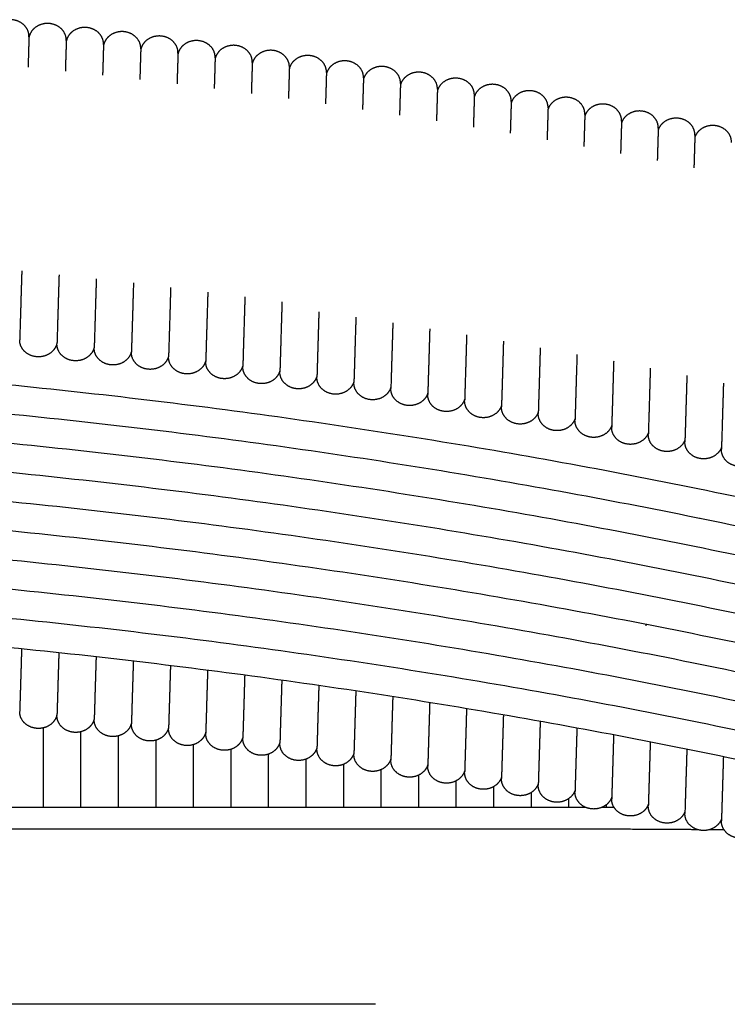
# Model space of a CAD drawing. Header units: millimetres. Extents: x -31695 to -19845, y -5614 to 7253.
# Tile 37 of 256: x -27929 to -27858, y -4019 to -3921. Entities that reach past the tile are written whole.
import ezdxf

# ---------------------------------------------------------------- set-up
doc = ezdxf.new("R2010")
doc.units = ezdxf.units.MM
doc.layers.add('2d', color=7, linetype='Continuous', true_color=0x000000)

msp = doc.modelspace()

# ---------------------------------------------------------------- linework, layer by layer
at = {"layer": '2d', "linetype": 'Continuous', "lineweight": -3}
msp.add_lwpolyline([(-27893.257, -4019.466), (-27998.534, -4019.466)], dxfattribs=at)
for points, weights, knots in [([(-27927.925, -3922.684), (-27927.904, -3921.993), (-27928.439, -3921.492), (-27928.974, -3920.991), (-27929.751, -3920.972), (-27930.529, -3920.954), (-27931.093, -3921.429), (-27931.561, -3921.822), (-27931.658, -3922.388)], [1, 0.923879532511, 1, 0.923879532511, 1, 0.923879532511, 1, 0.945896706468, 1], [0, 0, 0, 0.1374447, 0.1374447, 0.2748894, 0.2748894, 0.412334, 0.412334, 0.5279912, 0.5279912, 0.5279912]), ([(-27924.195, -3923.061), (-27924.174, -3922.371), (-27924.709, -3921.869), (-27925.244, -3921.368), (-27926.021, -3921.349), (-27926.799, -3921.331), (-27927.363, -3921.806), (-27927.821, -3922.192), (-27927.924, -3922.745)], [1, 0.923879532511, 1, 0.923879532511, 1, 0.923879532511, 1, 0.947841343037, 1], [0, 0, 0, 0.1374447, 0.1374447, 0.2748894, 0.2748894, 0.412334, 0.412334, 0.5258749, 0.5258749, 0.5258749]), ([(-27920.467, -3923.459), (-27920.446, -3922.768), (-27920.981, -3922.266), (-27921.516, -3921.765), (-27922.294, -3921.746), (-27923.071, -3921.728), (-27923.635, -3922.203), (-27924.084, -3922.581), (-27924.192, -3923.123)], [1, 0.923879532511, 1, 0.923879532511, 1, 0.923879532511, 1, 0.949749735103, 1], [0, 0, 0, 0.1374447, 0.1374447, 0.2748894, 0.2748894, 0.412334, 0.412334, 0.5237604, 0.5237604, 0.5237604]), ([(-27916.743, -3923.876), (-27916.722, -3923.185), (-27917.257, -3922.684), (-27917.792, -3922.182), (-27918.569, -3922.164), (-27919.346, -3922.145), (-27919.911, -3922.621), (-27920.351, -3922.991), (-27920.464, -3923.52)], [1, 0.923879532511, 1, 0.923879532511, 1, 0.923879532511, 1, 0.951621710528, 1], [0, 0, 0, 0.1374447, 0.1374447, 0.2748894, 0.2748894, 0.412334, 0.412334, 0.5216478, 0.5216478, 0.5216478]), ([(-27913.021, -3924.313), (-27913, -3923.623), (-27913.535, -3923.121), (-27914.07, -3922.62), (-27914.847, -3922.601), (-27915.625, -3922.583), (-27916.189, -3923.058), (-27916.613, -3923.415), (-27916.734, -3923.922)], [1, 0.923879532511, 1, 0.923879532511, 1, 0.923879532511, 1, 0.95490735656, 1], [0, 0, 0, 0.1374447, 0.1374447, 0.2748894, 0.2748894, 0.412334, 0.412334, 0.5178411, 0.5178411, 0.5178411]), ([(-27909.302, -3924.771), (-27909.281, -3924.08), (-27909.816, -3923.579), (-27910.351, -3923.077), (-27911.129, -3923.059), (-27911.906, -3923.04), (-27912.47, -3923.515), (-27912.892, -3923.871), (-27913.014, -3924.376)], [1, 0.923879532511, 1, 0.923879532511, 1, 0.923879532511, 1, 0.955255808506, 1], [0, 0, 0, 0.1374447, 0.1374447, 0.2748894, 0.2748894, 0.412334, 0.412334, 0.5174295, 0.5174295, 0.5174295]), ([(-27905.587, -3925.248), (-27905.566, -3924.558), (-27906.101, -3924.056), (-27906.636, -3923.555), (-27907.413, -3923.536), (-27908.191, -3923.518), (-27908.755, -3923.993), (-27909.168, -3924.341), (-27909.294, -3924.834)], [1, 0.923879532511, 1, 0.923879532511, 1, 0.923879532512, 1, 0.956994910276, 1], [0, 0, 0, 0.1374447, 0.1374447, 0.2748894, 0.2748894, 0.412334, 0.412334, 0.5153517, 0.5153517, 0.5153517]), ([(-27901.875, -3925.746), (-27901.854, -3925.055), (-27902.389, -3924.554), (-27902.924, -3924.052), (-27903.701, -3924.034), (-27904.479, -3924.015), (-27905.043, -3924.49), (-27905.467, -3924.847), (-27905.588, -3925.354)], [1, 0.923879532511, 1, 0.923879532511, 1, 0.923879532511, 1, 0.954951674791, 1], [0, 0, 0, 0.1374447, 0.1374447, 0.2748894, 0.2748894, 0.412334, 0.412334, 0.5177888, 0.5177888, 0.5177888]), ([(-27898.167, -3926.263), (-27898.146, -3925.572), (-27898.681, -3925.071), (-27899.216, -3924.57), (-27899.993, -3924.551), (-27900.77, -3924.533), (-27901.335, -3925.008), (-27901.758, -3925.364), (-27901.88, -3925.871)], [1, 0.923879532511, 1, 0.923879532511, 1, 0.923879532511, 1, 0.954964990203, 1], [0, 0, 0, 0.1374447, 0.1374447, 0.2748894, 0.2748894, 0.412334, 0.412334, 0.5177731, 0.5177731, 0.5177731]), ([(-27894.462, -3926.8), (-27894.441, -3926.11), (-27894.976, -3925.608), (-27895.511, -3925.107), (-27896.288, -3925.088), (-27897.066, -3925.07), (-27897.63, -3925.545), (-27898.05, -3925.899), (-27898.173, -3926.402)], [1, 0.923879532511, 1, 0.923879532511, 1, 0.923879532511, 1, 0.955579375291, 1], [0, 0, 0, 0.1374447, 0.1374447, 0.2748894, 0.2748894, 0.412334, 0.412334, 0.517046, 0.517046, 0.517046]), ([(-27890.761, -3927.358), (-27890.74, -3926.667), (-27891.275, -3926.166), (-27891.81, -3925.664), (-27892.587, -3925.646), (-27893.365, -3925.627), (-27893.929, -3926.103), (-27894.34, -3926.449), (-27894.467, -3926.94)], [1, 0.923879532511, 1, 0.923879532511, 1, 0.923879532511, 1, 0.957345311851, 1], [0, 0, 0, 0.1374447, 0.1374447, 0.2748894, 0.2748894, 0.412334, 0.412334, 0.5149281, 0.5149281, 0.5149281]), ([(-27887.064, -3927.935), (-27887.043, -3927.244), (-27887.578, -3926.743), (-27888.113, -3926.242), (-27888.891, -3926.223), (-27889.668, -3926.205), (-27890.232, -3926.68), (-27890.635, -3927.019), (-27890.765, -3927.497)], [1, 0.923879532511, 1, 0.923879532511, 1, 0.923879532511, 1, 0.959074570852, 1], [0, 0, 0, 0.1374447, 0.1374447, 0.2748894, 0.2748894, 0.412334, 0.412334, 0.5128123, 0.5128123, 0.5128123]), ([(-27883.371, -3928.532), (-27883.35, -3927.842), (-27883.885, -3927.34), (-27884.42, -3926.839), (-27885.198, -3926.82), (-27885.975, -3926.802), (-27886.539, -3927.277), (-27886.933, -3927.608), (-27887.067, -3928.075)], [1, 0.923879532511, 1, 0.923879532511, 1, 0.923879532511, 1, 0.960767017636, 1], [0, 0, 0, 0.1374447, 0.1374447, 0.2748894, 0.2748894, 0.412334, 0.412334, 0.5106987, 0.5106987, 0.5106987]), ([(-27879.683, -3929.149), (-27879.662, -3928.459), (-27880.197, -3927.957), (-27880.732, -3927.456), (-27881.509, -3927.437), (-27882.287, -3927.419), (-27882.851, -3927.894), (-27883.235, -3928.218), (-27883.373, -3928.672)], [1, 0.923879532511, 1, 0.923879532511, 1, 0.923879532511, 1, 0.962422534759, 1], [0, 0, 0, 0.1374447, 0.1374447, 0.2748894, 0.2748894, 0.412334, 0.412334, 0.5085875, 0.5085875, 0.5085875]), ([(-27875.999, -3929.786), (-27875.978, -3929.096), (-27876.513, -3928.594), (-27877.048, -3928.093), (-27877.825, -3928.074), (-27878.602, -3928.056), (-27879.167, -3928.531), (-27879.55, -3928.854), (-27879.687, -3929.306)], [1, 0.923879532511, 1, 0.923879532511, 1, 0.923879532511, 1, 0.962695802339, 1], [0, 0, 0, 0.1374447, 0.1374447, 0.2748894, 0.2748894, 0.412334, 0.412334, 0.5082346, 0.5082346, 0.5082346]), ([(-27872.319, -3930.443), (-27872.298, -3929.752), (-27872.833, -3929.251), (-27873.368, -3928.749), (-27874.145, -3928.731), (-27874.923, -3928.712), (-27875.487, -3929.188), (-27875.864, -3929.505), (-27876.003, -3929.949)], [1, 0.923879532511, 1, 0.923879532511, 1, 0.923879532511, 1, 0.96386710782, 1], [0, 0, 0, 0.1374447, 0.1374447, 0.2748894, 0.2748894, 0.412334, 0.412334, 0.5067077, 0.5067077, 0.5067077]), ([(-27868.644, -3931.12), (-27868.623, -3930.429), (-27869.158, -3929.927), (-27869.693, -3929.426), (-27870.47, -3929.408), (-27871.248, -3929.389), (-27871.812, -3929.864), (-27872.182, -3930.176), (-27872.324, -3930.611)], [1, 0.923879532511, 1, 0.923879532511, 1, 0.923879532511, 1, 0.965020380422, 1], [0, 0, 0, 0.1374447, 0.1374447, 0.2748894, 0.2748894, 0.412334, 0.412334, 0.5051804, 0.5051804, 0.5051804]), ([(-27864.974, -3931.816), (-27864.953, -3931.125), (-27865.488, -3930.624), (-27866.023, -3930.122), (-27866.8, -3930.104), (-27867.577, -3930.085), (-27868.142, -3930.561), (-27868.506, -3930.867), (-27868.649, -3931.294)], [1, 0.923879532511, 1, 0.923879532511, 1, 0.923879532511, 1, 0.966155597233, 1], [0, 0, 0, 0.1374447, 0.1374447, 0.2748894, 0.2748894, 0.412334, 0.412334, 0.5036526, 0.5036526, 0.5036526]), ([(-27861.308, -3932.532), (-27861.288, -3931.841), (-27861.823, -3931.34), (-27862.357, -3930.838), (-27863.135, -3930.82), (-27863.912, -3930.801), (-27864.477, -3931.277), (-27864.834, -3931.578), (-27864.979, -3931.996)], [1, 0.923879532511, 1, 0.923879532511, 1, 0.923879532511, 1, 0.967272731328, 1], [0, 0, 0, 0.1374447, 0.1374447, 0.2748894, 0.2748894, 0.412334, 0.412334, 0.5021244, 0.5021244, 0.5021244]), ([(-27857.648, -3933.268), (-27857.627, -3932.577), (-27858.162, -3932.076), (-27858.697, -3931.574), (-27859.475, -3931.556), (-27860.252, -3931.537), (-27860.816, -3932.012), (-27861.167, -3932.308), (-27861.314, -3932.718)], [1, 0.923879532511, 1, 0.923879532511, 1, 0.923879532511, 1, 0.968371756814, 1], [0, 0, 0, 0.1374447, 0.1374447, 0.2748894, 0.2748894, 0.412334, 0.412334, 0.5005957, 0.5005957, 0.5005957]), ([(-27925.128, -3953.32), (-27925.236, -3953.861), (-27925.685, -3954.239), (-27926.25, -3954.714), (-27927.027, -3954.696), (-27927.804, -3954.677), (-27928.339, -3954.176), (-27928.874, -3953.674), (-27928.853, -3952.984)], [1, 0.949767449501, 1, 0.923879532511, 1, 0.923879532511, 1, 0.923879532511, 1], [0, 0, 0, 0.1114065, 0.1114065, 0.2488512, 0.2488512, 0.3862959, 0.3862959, 0.5237406, 0.5237406, 0.5237406]), ([(-27921.405, -3953.737), (-27921.518, -3954.266), (-27921.958, -3954.636), (-27922.522, -3955.112), (-27923.299, -3955.093), (-27924.077, -3955.075), (-27924.612, -3954.573), (-27925.147, -3954.072), (-27925.126, -3953.381)], [1, 0.95164424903, 1, 0.923879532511, 1, 0.923879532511, 1, 0.923879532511, 1], [0, 0, 0, 0.1092881, 0.1092881, 0.2467328, 0.2467328, 0.3841775, 0.3841775, 0.5216221, 0.5216221, 0.5216221]), ([(-27917.688, -3954.19), (-27917.81, -3954.697), (-27918.233, -3955.054), (-27918.797, -3955.529), (-27919.575, -3955.51), (-27920.352, -3955.492), (-27920.887, -3954.991), (-27921.422, -3954.489), (-27921.401, -3953.798)], [1, 0.954978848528, 1, 0.923879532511, 1, 0.923879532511, 1, 0.923879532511, 1], [0, 0, 0, 0.1054227, 0.1054227, 0.2428674, 0.2428674, 0.3803121, 0.3803121, 0.5177568, 0.5177568, 0.5177568]), ([(-27913.966, -3954.628), (-27914.088, -3955.135), (-27914.511, -3955.491), (-27915.076, -3955.966), (-27915.853, -3955.948), (-27916.63, -3955.929), (-27917.165, -3955.428), (-27917.7, -3954.926), (-27917.679, -3954.236)], [1, 0.954978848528, 1, 0.923879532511, 1, 0.923879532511, 1, 0.923879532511, 1], [0, 0, 0, 0.1054227, 0.1054227, 0.2428674, 0.2428674, 0.3803121, 0.3803121, 0.5177568, 0.5177568, 0.5177568]), ([(-27910.248, -3955.085), (-27910.369, -3955.592), (-27910.793, -3955.949), (-27911.357, -3956.424), (-27912.134, -3956.405), (-27912.912, -3956.387), (-27913.447, -3955.885), (-27913.982, -3955.384), (-27913.961, -3954.693)], [1, 0.954978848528, 1, 0.923879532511, 1, 0.923879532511, 1, 0.923879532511, 1], [0, 0, 0, 0.1054227, 0.1054227, 0.2428674, 0.2428674, 0.3803121, 0.3803121, 0.5177568, 0.5177568, 0.5177568]), ([(-27906.533, -3955.563), (-27906.654, -3956.07), (-27907.077, -3956.426), (-27907.642, -3956.901), (-27908.419, -3956.883), (-27909.196, -3956.864), (-27909.731, -3956.363), (-27910.266, -3955.861), (-27910.245, -3955.171)], [1, 0.954978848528, 1, 0.923879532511, 1, 0.923879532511, 1, 0.923879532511, 1], [0, 0, 0, 0.1054227, 0.1054227, 0.2428674, 0.2428674, 0.3803121, 0.3803121, 0.5177568, 0.5177568, 0.5177568]), ([(-27902.821, -3956.06), (-27902.942, -3956.567), (-27903.365, -3956.923), (-27903.93, -3957.399), (-27904.707, -3957.38), (-27905.484, -3957.362), (-27906.019, -3956.86), (-27906.554, -3956.359), (-27906.534, -3955.668)], [1, 0.954978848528, 1, 0.923879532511, 1, 0.923879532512, 1, 0.923879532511, 1], [0, 0, 0, 0.1054227, 0.1054227, 0.2428674, 0.2428674, 0.3803121, 0.3803121, 0.5177568, 0.5177568, 0.5177568]), ([(-27899.112, -3956.578), (-27899.234, -3957.084), (-27899.657, -3957.441), (-27900.221, -3957.916), (-27900.999, -3957.898), (-27901.776, -3957.879), (-27902.311, -3957.378), (-27902.846, -3956.876), (-27902.825, -3956.186)], [1, 0.954978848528, 1, 0.923879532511, 1, 0.923879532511, 1, 0.923879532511, 1], [0, 0, 0, 0.1054227, 0.1054227, 0.2428674, 0.2428674, 0.3803121, 0.3803121, 0.5177568, 0.5177568, 0.5177568]), ([(-27895.414, -3957.142), (-27895.541, -3957.632), (-27895.952, -3957.978), (-27896.517, -3958.454), (-27897.294, -3958.435), (-27898.071, -3958.417), (-27898.606, -3957.915), (-27899.141, -3957.414), (-27899.12, -3956.723)], [1, 0.957386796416, 1, 0.923879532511, 1, 0.923879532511, 1, 0.923879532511, 1], [0, 0, 0, 0.1025438, 0.1025438, 0.2399885, 0.2399885, 0.3774332, 0.3774332, 0.5148779, 0.5148779, 0.5148779]), ([(-27891.719, -3957.719), (-27891.849, -3958.197), (-27892.251, -3958.536), (-27892.816, -3959.011), (-27893.593, -3958.992), (-27894.371, -3958.974), (-27894.905, -3958.473), (-27895.44, -3957.971), (-27895.42, -3957.28)], [1, 0.959117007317, 1, 0.923879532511, 1, 0.923879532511, 1, 0.923879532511, 1], [0, 0, 0, 0.1004258, 0.1004258, 0.2378705, 0.2378705, 0.3753151, 0.3753151, 0.5127598, 0.5127598, 0.5127598]), ([(-27888.027, -3958.316), (-27888.161, -3958.782), (-27888.555, -3959.113), (-27889.119, -3959.588), (-27889.896, -3959.57), (-27890.674, -3959.551), (-27891.209, -3959.05), (-27891.744, -3958.548), (-27891.723, -3957.858)], [1, 0.960812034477, 1, 0.923879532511, 1, 0.923879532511, 1, 0.923879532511, 1], [0, 0, 0, 0.0983078, 0.0983078, 0.2357525, 0.2357525, 0.3731972, 0.3731972, 0.5106418, 0.5106418, 0.5106418]), ([(-27884.34, -3958.932), (-27884.478, -3959.387), (-27884.862, -3959.71), (-27885.426, -3960.185), (-27886.203, -3960.167), (-27886.981, -3960.148), (-27887.516, -3959.647), (-27888.051, -3959.146), (-27888.03, -3958.455)], [1, 0.962471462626, 1, 0.923879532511, 1, 0.923879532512, 1, 0.923879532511, 1], [0, 0, 0, 0.0961904, 0.0961904, 0.233635, 0.233635, 0.3710797, 0.3710797, 0.5085244, 0.5085244, 0.5085244]), ([(-27880.658, -3959.569), (-27880.798, -3960.011), (-27881.173, -3960.327), (-27881.738, -3960.802), (-27882.515, -3960.784), (-27883.292, -3960.765), (-27883.827, -3960.264), (-27884.362, -3959.763), (-27884.341, -3959.072)], [1, 0.964094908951, 1, 0.923879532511, 1, 0.923879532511, 1, 0.923879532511, 1], [0, 0, 0, 0.0940739, 0.0940739, 0.2315186, 0.2315186, 0.3689633, 0.3689633, 0.5064079, 0.5064079, 0.5064079]), ([(-27876.98, -3960.225), (-27877.122, -3960.656), (-27877.489, -3960.964), (-27878.053, -3961.439), (-27878.831, -3961.421), (-27879.608, -3961.402), (-27880.143, -3960.901), (-27880.678, -3960.399), (-27880.657, -3959.709)], [1, 0.965682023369, 1, 0.923879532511, 1, 0.923879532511, 1, 0.923879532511, 1], [0, 0, 0, 0.0919589, 0.0919589, 0.2294036, 0.2294036, 0.3668483, 0.3668483, 0.5042929, 0.5042929, 0.5042929]), ([(-27873.31, -3960.912), (-27873.457, -3961.324), (-27873.809, -3961.621), (-27874.374, -3962.096), (-27875.151, -3962.078), (-27875.928, -3962.059), (-27876.463, -3961.558), (-27876.998, -3961.056), (-27876.977, -3960.366)], [1, 0.968085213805, 1, 0.923879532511, 1, 0.923879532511, 1, 0.923879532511, 1], [0, 0, 0, 0.0886627, 0.0886627, 0.2261074, 0.2261074, 0.363552, 0.363552, 0.5009967, 0.5009967, 0.5009967]), ([(-27869.627, -3961.564), (-27869.771, -3961.991), (-27870.134, -3962.297), (-27870.699, -3962.773), (-27871.476, -3962.754), (-27872.253, -3962.736), (-27872.788, -3962.234), (-27873.323, -3961.733), (-27873.302, -3961.042)], [1, 0.966155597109, 1, 0.923879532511, 1, 0.923879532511, 1, 0.923879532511, 1], [0, 0, 0, 0.0913186, 0.0913186, 0.2287632, 0.2287632, 0.3662079, 0.3662079, 0.5036526, 0.5036526, 0.5036526]), ([(-27865.965, -3962.285), (-27866.111, -3962.697), (-27866.464, -3962.994), (-27867.028, -3963.469), (-27867.806, -3963.45), (-27868.583, -3963.432), (-27869.118, -3962.931), (-27869.653, -3962.429), (-27869.632, -3961.738)], [1, 0.968085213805, 1, 0.923879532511, 1, 0.923879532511, 1, 0.923879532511, 1], [0, 0, 0, 0.0886627, 0.0886627, 0.2261074, 0.2261074, 0.363552, 0.363552, 0.5009967, 0.5009967, 0.5009967]), ([(-27862.3, -3963.001), (-27862.446, -3963.413), (-27862.799, -3963.71), (-27863.363, -3964.185), (-27864.141, -3964.167), (-27864.918, -3964.148), (-27865.453, -3963.647), (-27865.988, -3963.145), (-27865.967, -3962.455)], [1, 0.968085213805, 1, 0.923879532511, 1, 0.923879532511, 1, 0.923879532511, 1], [0, 0, 0, 0.0886627, 0.0886627, 0.2261074, 0.2261074, 0.363552, 0.363552, 0.5009967, 0.5009967, 0.5009967]), ([(-27858.64, -3963.737), (-27858.786, -3964.149), (-27859.139, -3964.446), (-27859.703, -3964.921), (-27860.48, -3964.902), (-27861.258, -3964.884), (-27861.793, -3964.382), (-27862.328, -3963.881), (-27862.307, -3963.19)], [1, 0.968085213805, 1, 0.923879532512, 1, 0.923879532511, 1, 0.923879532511, 1], [0, 0, 0, 0.0886627, 0.0886627, 0.2261074, 0.2261074, 0.363552, 0.363552, 0.5009967, 0.5009967, 0.5009967]), ([(-27854.985, -3964.492), (-27855.131, -3964.904), (-27855.484, -3965.201), (-27856.048, -3965.676), (-27856.825, -3965.658), (-27857.603, -3965.639), (-27858.138, -3965.138), (-27858.673, -3964.636), (-27858.652, -3963.946)], [1, 0.968085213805, 1, 0.923879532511, 1, 0.923879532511, 1, 0.923879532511, 1], [0, 0, 0, 0.0886627, 0.0886627, 0.2261074, 0.2261074, 0.363552, 0.363552, 0.5009967, 0.5009967, 0.5009967]), ([(-27925.128, -3990.494), (-27925.236, -3991.035), (-27925.685, -3991.413), (-27926.25, -3991.888), (-27927.027, -3991.87), (-27927.804, -3991.851), (-27928.339, -3991.35), (-27928.873, -3990.849), (-27928.853, -3990.16)], [1, 0.949767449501, 1, 0.923879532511, 1, 0.923879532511, 1, 0.924140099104, 1], [0, 0, 0, 0.1114065, 0.1114065, 0.2488512, 0.2488512, 0.3862959, 0.3862959, 0.523502, 0.523502, 0.523502]), ([(-27921.405, -3990.911), (-27921.518, -3991.44), (-27921.958, -3991.81), (-27922.522, -3992.285), (-27923.299, -3992.267), (-27924.077, -3992.248), (-27924.612, -3991.747), (-27925.147, -3991.245), (-27925.126, -3990.555)], [1, 0.951644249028, 1, 0.923879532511, 1, 0.923879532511, 1, 0.923879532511, 1], [0, 0, 0, 0.1092881, 0.1092881, 0.2467328, 0.2467328, 0.3841775, 0.3841775, 0.5216221, 0.5216221, 0.5216221]), ([(-27917.688, -3991.364), (-27917.81, -3991.871), (-27918.233, -3992.227), (-27918.797, -3992.703), (-27919.575, -3992.684), (-27920.352, -3992.666), (-27920.887, -3992.164), (-27921.422, -3991.663), (-27921.401, -3990.972)], [1, 0.954978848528, 1, 0.923879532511, 1, 0.923879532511, 1, 0.923879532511, 1], [0, 0, 0, 0.1054227, 0.1054227, 0.2428674, 0.2428674, 0.3803121, 0.3803121, 0.5177568, 0.5177568, 0.5177568]), ([(-27913.966, -3991.802), (-27914.088, -3992.308), (-27914.511, -3992.665), (-27915.076, -3993.14), (-27915.853, -3993.122), (-27916.63, -3993.103), (-27917.165, -3992.602), (-27917.7, -3992.1), (-27917.679, -3991.41)], [1, 0.954978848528, 1, 0.923879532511, 1, 0.923879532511, 1, 0.923879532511, 1], [0, 0, 0, 0.1054227, 0.1054227, 0.2428674, 0.2428674, 0.3803121, 0.3803121, 0.5177568, 0.5177568, 0.5177568]), ([(-27910.248, -3992.259), (-27910.369, -3992.766), (-27910.793, -3993.122), (-27911.357, -3993.598), (-27912.134, -3993.579), (-27912.912, -3993.561), (-27913.447, -3993.059), (-27913.982, -3992.558), (-27913.961, -3991.867)], [1, 0.954978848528, 1, 0.923879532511, 1, 0.923879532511, 1, 0.923879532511, 1], [0, 0, 0, 0.1054227, 0.1054227, 0.2428674, 0.2428674, 0.3803121, 0.3803121, 0.5177568, 0.5177568, 0.5177568]), ([(-27906.533, -3992.737), (-27906.654, -3993.243), (-27907.077, -3993.6), (-27907.642, -3994.075), (-27908.419, -3994.057), (-27909.196, -3994.038), (-27909.731, -3993.537), (-27910.266, -3993.035), (-27910.245, -3992.345)], [1, 0.954978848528, 1, 0.923879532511, 1, 0.923879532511, 1, 0.923879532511, 1], [0, 0, 0, 0.1054227, 0.1054227, 0.2428674, 0.2428674, 0.3803121, 0.3803121, 0.5177568, 0.5177568, 0.5177568]), ([(-27902.821, -3993.234), (-27902.942, -3993.741), (-27903.365, -3994.097), (-27903.93, -3994.572), (-27904.707, -3994.554), (-27905.484, -3994.535), (-27906.019, -3994.034), (-27906.554, -3993.533), (-27906.534, -3992.842)], [1, 0.954978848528, 1, 0.923879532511, 1, 0.923879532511, 1, 0.923879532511, 1], [0, 0, 0, 0.1054227, 0.1054227, 0.2428674, 0.2428674, 0.3803121, 0.3803121, 0.5177568, 0.5177568, 0.5177568]), ([(-27899.112, -3993.751), (-27899.234, -3994.258), (-27899.657, -3994.615), (-27900.221, -3995.09), (-27900.999, -3995.071), (-27901.776, -3995.053), (-27902.311, -3994.551), (-27902.846, -3994.05), (-27902.825, -3993.359)], [1, 0.954978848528, 1, 0.923879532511, 1, 0.923879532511, 1, 0.923879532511, 1], [0, 0, 0, 0.1054227, 0.1054227, 0.2428674, 0.2428674, 0.3803121, 0.3803121, 0.5177568, 0.5177568, 0.5177568]), ([(-27895.414, -3994.316), (-27895.541, -3994.806), (-27895.952, -3995.152), (-27896.517, -3995.627), (-27897.294, -3995.609), (-27898.071, -3995.59), (-27898.606, -3995.089), (-27899.141, -3994.587), (-27899.12, -3993.897)], [1, 0.957386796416, 1, 0.923879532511, 1, 0.923879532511, 1, 0.923879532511, 1], [0, 0, 0, 0.1025438, 0.1025438, 0.2399885, 0.2399885, 0.3774332, 0.3774332, 0.5148779, 0.5148779, 0.5148779]), ([(-27891.719, -3994.893), (-27891.849, -3995.371), (-27892.251, -3995.709), (-27892.816, -3996.185), (-27893.593, -3996.166), (-27894.371, -3996.148), (-27894.905, -3995.646), (-27895.44, -3995.145), (-27895.42, -3994.454)], [1, 0.959117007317, 1, 0.923879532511, 1, 0.923879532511, 1, 0.923879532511, 1], [0, 0, 0, 0.1004258, 0.1004258, 0.2378705, 0.2378705, 0.3753151, 0.3753151, 0.5127598, 0.5127598, 0.5127598]), ([(-27888.027, -3995.489), (-27888.161, -3995.956), (-27888.555, -3996.287), (-27889.119, -3996.762), (-27889.896, -3996.743), (-27890.674, -3996.725), (-27891.209, -3996.224), (-27891.744, -3995.722), (-27891.723, -3995.031)], [1, 0.960812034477, 1, 0.923879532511, 1, 0.923879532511, 1, 0.923879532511, 1], [0, 0, 0, 0.0983078, 0.0983078, 0.2357525, 0.2357525, 0.3731972, 0.3731972, 0.5106418, 0.5106418, 0.5106418]), ([(-27884.34, -3996.106), (-27884.478, -3996.56), (-27884.862, -3996.884), (-27885.426, -3997.359), (-27886.203, -3997.341), (-27886.981, -3997.322), (-27887.516, -3996.821), (-27888.051, -3996.319), (-27888.03, -3995.629)], [1, 0.962471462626, 1, 0.923879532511, 1, 0.923879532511, 1, 0.923879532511, 1], [0, 0, 0, 0.0961904, 0.0961904, 0.233635, 0.233635, 0.3710797, 0.3710797, 0.5085244, 0.5085244, 0.5085244]), ([(-27880.658, -3996.743), (-27880.798, -3997.185), (-27881.173, -3997.501), (-27881.738, -3997.976), (-27882.515, -3997.958), (-27883.292, -3997.939), (-27883.827, -3997.438), (-27884.362, -3996.936), (-27884.341, -3996.246)], [1, 0.964094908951, 1, 0.923879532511, 1, 0.923879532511, 1, 0.923879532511, 1], [0, 0, 0, 0.0940739, 0.0940739, 0.2315186, 0.2315186, 0.3689633, 0.3689633, 0.5064079, 0.5064079, 0.5064079]), ([(-27876.98, -3997.399), (-27877.122, -3997.829), (-27877.489, -3998.138), (-27878.053, -3998.613), (-27878.831, -3998.595), (-27879.608, -3998.576), (-27880.143, -3998.075), (-27880.678, -3997.573), (-27880.657, -3996.883)], [1, 0.96568202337, 1, 0.923879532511, 1, 0.923879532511, 1, 0.923879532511, 1], [0, 0, 0, 0.0919589, 0.0919589, 0.2294036, 0.2294036, 0.3668483, 0.3668483, 0.5042929, 0.5042929, 0.5042929]), ([(-27873.31, -3998.086), (-27873.457, -3998.498), (-27873.809, -3998.795), (-27874.374, -3999.27), (-27875.151, -3999.251), (-27875.928, -3999.233), (-27876.463, -3998.731), (-27876.998, -3998.23), (-27876.977, -3997.539)], [1, 0.968085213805, 1, 0.923879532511, 1, 0.923879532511, 1, 0.923879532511, 1], [0, 0, 0, 0.0886627, 0.0886627, 0.2261074, 0.2261074, 0.363552, 0.363552, 0.5009967, 0.5009967, 0.5009967]), ([(-27869.627, -3998.738), (-27869.771, -3999.165), (-27870.134, -3999.471), (-27870.699, -3999.946), (-27871.476, -3999.928), (-27872.253, -3999.909), (-27872.788, -3999.408), (-27873.323, -3998.907), (-27873.302, -3998.216)], [1, 0.966155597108, 1, 0.923879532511, 1, 0.923879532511, 1, 0.923879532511, 1], [0, 0, 0, 0.0913186, 0.0913186, 0.2287632, 0.2287632, 0.3662079, 0.3662079, 0.5036526, 0.5036526, 0.5036526]), ([(-27865.965, -3999.459), (-27866.111, -3999.87), (-27866.464, -4000.167), (-27867.028, -4000.643), (-27867.806, -4000.624), (-27868.583, -4000.606), (-27869.118, -4000.104), (-27869.653, -3999.603), (-27869.632, -3998.912)], [1, 0.968085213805, 1, 0.923879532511, 1, 0.923879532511, 1, 0.923879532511, 1], [0, 0, 0, 0.0886627, 0.0886627, 0.2261074, 0.2261074, 0.363552, 0.363552, 0.5009967, 0.5009967, 0.5009967]), ([(-27862.3, -4000.175), (-27862.446, -4000.586), (-27862.799, -4000.884), (-27863.363, -4001.359), (-27864.141, -4001.34), (-27864.918, -4001.322), (-27865.453, -4000.82), (-27865.988, -4000.319), (-27865.967, -3999.628)], [1, 0.968085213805, 1, 0.923879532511, 1, 0.923879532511, 1, 0.923879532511, 1], [0, 0, 0, 0.0886627, 0.0886627, 0.2261074, 0.2261074, 0.363552, 0.363552, 0.5009967, 0.5009967, 0.5009967]), ([(-27858.64, -4000.91), (-27858.786, -4001.322), (-27859.139, -4001.619), (-27859.703, -4002.095), (-27860.48, -4002.076), (-27861.258, -4002.058), (-27861.793, -4001.556), (-27862.328, -4001.055), (-27862.307, -4000.364)], [1, 0.968085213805, 1, 0.923879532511, 1, 0.923879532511, 1, 0.923879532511, 1], [0, 0, 0, 0.0886627, 0.0886627, 0.2261074, 0.2261074, 0.363552, 0.363552, 0.5009967, 0.5009967, 0.5009967]), ([(-27854.985, -4001.666), (-27855.131, -4002.078), (-27855.484, -4002.375), (-27856.048, -4002.85), (-27856.825, -4002.832), (-27857.603, -4002.813), (-27858.138, -4002.312), (-27858.673, -4001.81), (-27858.652, -4001.12)], [1, 0.968085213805, 1, 0.923879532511, 1, 0.923879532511, 1, 0.923879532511, 1], [0, 0, 0, 0.0886627, 0.0886627, 0.2261074, 0.2261074, 0.363552, 0.363552, 0.5009967, 0.5009967, 0.5009967]), ([(-27860.99, -4002.001), (-27864.278, -4001.975), (-27867.566, -4001.963), (-27875.025, -4001.939), (-27882.484, -4001.943)], [1, 0.999997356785, 1, 0.999997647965, 1], [0, 0, 0, 0.613019, 0.613019, 2.003675, 2.003675, 2.003675])]:
    msp.add_rational_spline(points, weights, degree=2, knots=knots, dxfattribs=at)
for points, degree in [([(-27927.925, -3922.684), (-27927.971, -3924.203), (-27928.017, -3925.722)], 2), ([(-27924.195, -3923.061), (-27924.241, -3924.586), (-27924.287, -3926.111)], 2), ([(-27920.467, -3923.459), (-27920.513, -3924.989), (-27920.56, -3926.52)], 2), ([(-27916.743, -3923.876), (-27916.789, -3925.412), (-27916.835, -3926.949)], 2), ([(-27913.021, -3924.313), (-27913.067, -3925.855), (-27913.114, -3927.398)], 2), ([(-27909.302, -3924.771), (-27909.349, -3926.319), (-27909.396, -3927.867)], 2), ([(-27905.587, -3925.248), (-27905.634, -3926.802), (-27905.681, -3928.356)], 2), ([(-27901.875, -3925.746), (-27901.922, -3927.305), (-27901.969, -3928.864)], 2), ([(-27898.167, -3926.263), (-27898.214, -3927.828), (-27898.261, -3929.393)], 2), ([(-27894.462, -3926.8), (-27894.509, -3928.371), (-27894.557, -3929.942)], 2), ([(-27890.761, -3927.358), (-27890.809, -3928.934), (-27890.856, -3930.511)], 2), ([(-27887.064, -3927.935), (-27887.112, -3929.517), (-27887.16, -3931.099)], 2), ([(-27883.371, -3928.532), (-27883.419, -3930.12), (-27883.467, -3931.708)], 2), ([(-27879.683, -3929.149), (-27879.731, -3930.743), (-27879.779, -3932.336)], 2), ([(-27875.999, -3929.786), (-27876.047, -3931.385), (-27876.095, -3932.984)], 2), ([(-27872.319, -3930.443), (-27872.367, -3932.047), (-27872.416, -3933.652)], 2), ([(-27868.644, -3931.12), (-27868.692, -3932.73), (-27868.741, -3934.34)], 2), ([(-27864.974, -3931.816), (-27865.022, -3933.431), (-27865.071, -3935.047)], 2), ([(-27861.308, -3932.532), (-27861.357, -3934.153), (-27861.406, -3935.774)], 2), ([(-27928.646, -3946.095), (-27928.749, -3949.539), (-27928.853, -3952.984)], 2), ([(-27924.918, -3946.48), (-27925.021, -3949.9), (-27925.124, -3953.32)], 2), ([(-27921.193, -3946.885), (-27921.297, -3950.342), (-27921.401, -3953.798)], 2), ([(-27917.47, -3947.31), (-27917.575, -3950.773), (-27917.679, -3954.236)], 2), ([(-27913.752, -3947.755), (-27913.856, -3951.224), (-27913.961, -3954.693)], 2), ([(-27910.036, -3948.22), (-27910.141, -3951.696), (-27910.245, -3955.171)], 2), ([(-27906.324, -3948.706), (-27906.429, -3952.187), (-27906.534, -3955.668)], 2), ([(-27902.615, -3949.211), (-27902.72, -3952.698), (-27902.825, -3956.186)], 2), ([(-27898.924, -3950.194), (-27899.022, -3953.458), (-27899.12, -3956.723)], 2), ([(-27895.222, -3950.742), (-27895.321, -3954.011), (-27895.42, -3957.28)], 2), ([(-27891.525, -3951.31), (-27891.624, -3954.584), (-27891.723, -3957.858)], 2), ([(-27887.832, -3951.898), (-27887.931, -3955.176), (-27888.03, -3958.455)], 2), ([(-27884.143, -3952.506), (-27884.242, -3955.789), (-27884.341, -3959.072)], 2), ([(-27880.459, -3953.133), (-27880.558, -3956.421), (-27880.657, -3959.709)], 2), ([(-27876.779, -3953.781), (-27876.878, -3957.073), (-27876.977, -3960.366)], 2), ([(-27873.104, -3954.449), (-27873.203, -3957.745), (-27873.302, -3961.042)], 2), ([(-27869.433, -3955.136), (-27869.533, -3958.437), (-27869.632, -3961.738)], 2), ([(-27865.768, -3955.843), (-27865.867, -3959.149), (-27865.967, -3962.455)], 2), ([(-27862.107, -3956.57), (-27862.207, -3959.88), (-27862.307, -3963.19)], 2), ([(-27858.452, -3957.317), (-27858.552, -3960.631), (-27858.652, -3963.946)], 2), ([(-27860.803, -3970.83), (-27860.803, -3970.815), (-27860.803, -3970.8)], 2), ([(-27866.184, -3981.596), (-27866.184, -3981.516), (-27866.185, -3981.435)], 2), ([(-27866.184, -3981.596), (-27866.184, -3981.516), (-27866.185, -3981.435)], 2), ([(-27928.664, -3983.882), (-27928.759, -3987.02), (-27928.853, -3990.158)], 2), ([(-27924.936, -3984.267), (-27925.031, -3987.411), (-27925.126, -3990.555)], 2), ([(-27921.211, -3984.675), (-27921.306, -3987.824), (-27921.401, -3990.972)], 2), ([(-27917.489, -3985.105), (-27917.584, -3988.257), (-27917.679, -3991.41)], 2), ([(-27913.77, -3985.551), (-27913.866, -3988.709), (-27913.961, -3991.867)], 2), ([(-27910.055, -3986.019), (-27910.15, -3989.182), (-27910.245, -3992.345)], 2), ([(-27906.343, -3986.508), (-27906.438, -3989.675), (-27906.534, -3992.842)], 2), ([(-27902.634, -3987.015), (-27902.729, -3990.187), (-27902.825, -3993.359)], 2), ([(-27871.632, -3986.234), (-27871.632, -3986.222), (-27871.632, -3986.209)], 2), ([(-27898.929, -3987.544), (-27899.025, -3990.72), (-27899.12, -3993.897)], 2), ([(-27895.228, -3988.092), (-27895.324, -3991.273), (-27895.42, -3994.454)], 2), ([(-27891.531, -3988.66), (-27891.627, -3991.846), (-27891.723, -3995.031)], 2), ([(-27887.837, -3989.248), (-27887.934, -3992.438), (-27888.03, -3995.629)], 2), ([(-27884.149, -3989.856), (-27884.245, -3993.051), (-27884.341, -3996.246)], 2), ([(-27882.611, -3990.119), (-27882.611, -3990.112), (-27882.611, -3990.105)], 2), ([(-27880.464, -3990.484), (-27880.561, -3993.683), (-27880.657, -3996.883)], 2), ([(-27926.481, -3999.768), (-27926.481, -3995.79), (-27926.481, -3991.811)], 2), ([(-27876.784, -3991.132), (-27876.881, -3994.336), (-27876.977, -3997.539)], 2), ([(-27873.109, -3991.799), (-27873.206, -3995.007), (-27873.302, -3998.216)], 2), ([(-27922.726, -3999.768), (-27922.726, -3995.985), (-27922.726, -3992.201)], 2), ([(-27918.971, -3999.768), (-27918.971, -3996.189), (-27918.971, -3992.611)], 2), ([(-27869.438, -3992.488), (-27869.535, -3995.7), (-27869.632, -3998.912)], 2), ([(-27915.216, -3999.768), (-27915.216, -3996.403), (-27915.216, -3993.039)], 2), ([(-27911.462, -3999.768), (-27911.462, -3996.627), (-27911.462, -3993.485)], 2), ([(-27907.707, -3999.768), (-27907.707, -3996.859), (-27907.707, -3993.95)], 2), ([(-27865.773, -3993.195), (-27865.87, -3996.412), (-27865.967, -3999.628)], 2), ([(-27862.112, -3993.92), (-27862.21, -3997.142), (-27862.307, -4000.364)], 2), ([(-27903.952, -3999.768), (-27903.952, -3997.1), (-27903.952, -3994.433)], 2), ([(-27900.197, -3999.768), (-27900.197, -3997.35), (-27900.197, -3994.933)], 2), ([(-27858.457, -3994.669), (-27858.555, -3997.894), (-27858.652, -4001.12)], 2), ([(-27896.443, -3999.768), (-27896.443, -3997.609), (-27896.443, -3995.45)], 2), ([(-27892.688, -3999.768), (-27892.688, -3997.876), (-27892.688, -3995.984)], 2), ([(-27888.933, -3999.768), (-27888.933, -3998.151), (-27888.933, -3996.534)], 2), ([(-27885.179, -3999.768), (-27885.179, -3998.434), (-27885.179, -3997.099)], 2), ([(-27881.424, -3999.768), (-27881.424, -3998.723), (-27881.424, -3997.679)], 2), ([(-27877.669, -3999.769), (-27877.669, -3999.02), (-27877.669, -3998.272)], 2), ([(-27882.484, -3999.768), (-27940.509, -3999.768), (-27998.534, -3999.768)], 2), ([(-27872.215, -3999.774), (-27875.638, -3999.768), (-27879.061, -3999.768), (-27882.484, -3999.768)], 3), ([(-27873.914, -3999.772), (-27873.914, -3999.324), (-27873.914, -3998.877)], 2), ([(-27869.388, -3999.78), (-27869.807, -3999.779), (-27870.226, -3999.778), (-27870.644, -3999.777)], 3), ([(-27870.16, -3999.778), (-27870.16, -3999.635), (-27870.16, -3999.492)], 2), ([(-27865.963, -3999.792), (-27866.019, -3999.792), (-27866.074, -3999.792), (-27866.13, -3999.792)], 3), ([(-27882.971, -4001.943), (-27940.753, -4001.943), (-27998.534, -4001.943)], 2), ([(-27882.484, -4001.943), (-27882.647, -4001.943), (-27882.809, -4001.943), (-27882.971, -4001.943)], 3), ([(-27858.384, -4002.024), (-27858.891, -4002.019), (-27859.398, -4002.014), (-27859.904, -4002.01)], 3)]:
    msp.add_open_spline(points, degree=degree, dxfattribs=at)
for points, weights in [([(-27996.657, -3954.086), (-27883.693, -3954.378), (-27778.188, -3990.241)], [1, 0.983619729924, 1]), ([(-27996.667, -3957.005), (-27883.844, -3957.296), (-27778.45, -3993.071)], [1, 0.983659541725, 1]), ([(-27996.657, -3959.924), (-27883.984, -3960.216), (-27778.714, -3995.901)], [1, 0.983702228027, 1]), ([(-27996.657, -3962.844), (-27884.071, -3963.136), (-27778.871, -3998.767)], [1, 0.983726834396, 1]), ([(-27996.657, -3965.763), (-27884.137, -3966.055), (-27778.99, -4001.646)], [1, 0.983745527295, 1]), ([(-27996.657, -3968.683), (-27884.186, -3968.974), (-27779.078, -4004.536)], [1, 0.983759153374, 1]), ([(-27996.657, -3971.602), (-27884.234, -3971.894), (-27779.165, -4007.426)], [1, 0.983772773, 1]), ([(-27996.657, -3974.522), (-27884.282, -3974.813), (-27779.252, -4010.316)], [1, 0.983786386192, 1]), ([(-27996.657, -3977.441), (-27884.33, -3977.732), (-27779.339, -4013.206)], [1, 0.983799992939, 1]), ([(-27996.657, -3980.361), (-27884.716, -3980.651), (-27780.038, -4015.889)], [1, 0.983908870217, 1])]:
    msp.add_rational_spline(points, weights, degree=2, dxfattribs=at)

doc.saveas('drawing.dxf')
